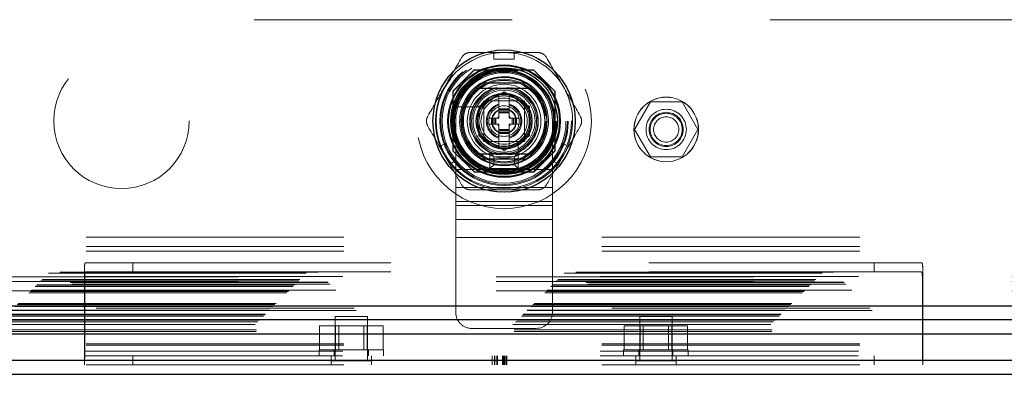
# Model space of a CAD drawing. Header units: inches. Extents: x 0.2 to 10.8, y 0.2 to 8.2.
# Tile 86 of 176: x 4.166 to 4.548, y 2.747 to 2.884. Entities that reach past the tile are written whole.
import ezdxf

# ---------------------------------------------------------------- set-up
doc = ezdxf.new("R2010")
doc.units = ezdxf.units.IN
doc.header["$MEASUREMENT"] = 0
doc.linetypes.add('HIDDEN', pattern=[0.07500000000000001, 0.05, -0.025])

msp = doc.modelspace()

# ---------------------------------------------------------------- linework, layer by layer
at = {"color": 7, "linetype": 'HIDDEN', "lineweight": 18}
for p, q in [((4.757213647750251, 2.884109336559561), (3.302463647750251, 2.884109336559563)), ((4.350116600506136, 2.871419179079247), (4.357990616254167, 2.871419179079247)), ((4.350116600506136, 2.871419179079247), (4.350116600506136, 2.868860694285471)), ((4.357990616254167, 2.871419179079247), (4.357990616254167, 2.868860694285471)), ((4.350116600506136, 2.868860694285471), (4.357990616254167, 2.868860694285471)), ((4.34241381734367, 2.864709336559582), (4.33418864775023, 2.856484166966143)), ((4.342503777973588, 2.864619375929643), (4.334278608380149, 2.856394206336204)), ((4.365513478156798, 2.864709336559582), (4.34241381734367, 2.864709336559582)), ((4.365603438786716, 2.864619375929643), (4.342503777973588, 2.864619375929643)), ((4.363074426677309, 2.86452941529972), (4.345032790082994, 2.86452941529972)), ((4.373738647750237, 2.856484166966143), (4.365513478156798, 2.864709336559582)), ((4.33418864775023, 2.856484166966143), (4.33418864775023, 2.833384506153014)), ((4.334278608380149, 2.856394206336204), (4.334278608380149, 2.833294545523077)), ((4.344211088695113, 2.850526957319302), (4.354053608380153, 2.856209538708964)), ((4.354053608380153, 2.856209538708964), (4.363896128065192, 2.850526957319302)), ((4.373828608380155, 2.856394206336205), (4.373738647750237, 2.856484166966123)), ((4.373738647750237, 2.833384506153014), (4.373738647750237, 2.856484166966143)), ((4.373828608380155, 2.833294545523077), (4.373828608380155, 2.856394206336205)), ((4.334368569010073, 2.853865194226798), (4.334368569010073, 2.835823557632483)), ((4.361929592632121, 2.852720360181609), (4.346179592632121, 2.852720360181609)), ((4.346179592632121, 2.852720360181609), (4.346179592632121, 2.836970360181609)), ((4.359793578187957, 2.852718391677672), (4.348313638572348, 2.852718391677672)), ((4.352085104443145, 2.855073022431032), (4.351991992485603, 2.85501926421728)), ((4.352085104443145, 2.84966721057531), (4.352085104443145, 2.855073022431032)), ((4.35602211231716, 2.84966721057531), (4.35602211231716, 2.855073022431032)), ((4.361929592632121, 2.836970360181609), (4.361929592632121, 2.852720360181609)), ((4.373738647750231, 2.835823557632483), (4.373738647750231, 2.853865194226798)), ((4.410777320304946, 2.85228433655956), (4.404628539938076, 2.84163433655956)), ((4.423074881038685, 2.85228433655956), (4.410777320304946, 2.85228433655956)), ((4.429223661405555, 2.84163433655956), (4.423074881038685, 2.85228433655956)), ((4.345899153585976, 2.850356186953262), (4.337734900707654, 2.850356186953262)), ((4.344211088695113, 2.839161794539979), (4.344211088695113, 2.850526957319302)), ((4.346179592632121, 2.850584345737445), (4.346179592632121, 2.839104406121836)), ((4.35602211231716, 2.84966721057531), (4.352085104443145, 2.84966721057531)), ((4.352085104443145, 2.849273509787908), (4.352085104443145, 2.84966721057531)), ((4.35602211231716, 2.849273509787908), (4.352085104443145, 2.849273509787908)), ((4.352085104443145, 2.849100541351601), (4.352085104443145, 2.849273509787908)), ((4.352085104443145, 2.848462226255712), (4.352085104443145, 2.849100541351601)), ((4.35602211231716, 2.849100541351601), (4.352085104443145, 2.849100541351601)), ((4.352085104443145, 2.848044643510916), (4.352085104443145, 2.848462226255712)), ((4.35602211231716, 2.848462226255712), (4.352085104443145, 2.848462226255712)), ((4.35602211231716, 2.849273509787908), (4.35602211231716, 2.84966721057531)), ((4.35602211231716, 2.849100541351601), (4.35602211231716, 2.849273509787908)), ((4.35602211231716, 2.848462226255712), (4.35602211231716, 2.849100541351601)), ((4.35602211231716, 2.848044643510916), (4.35602211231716, 2.848462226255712)), ((4.361927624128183, 2.839104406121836), (4.361927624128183, 2.850584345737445)), ((4.363896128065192, 2.850526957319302), (4.363896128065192, 2.839161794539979)), ((4.335304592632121, 2.844845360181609), (4.335304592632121, 2.826095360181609)), ((4.349230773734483, 2.846025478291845), (4.348148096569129, 2.846025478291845)), ((4.348148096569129, 2.846025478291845), (4.348148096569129, 2.843663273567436)), ((4.349230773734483, 2.846025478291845), (4.349230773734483, 2.843663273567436)), ((4.349624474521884, 2.846025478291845), (4.349230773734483, 2.846025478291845)), ((4.349624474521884, 2.846025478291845), (4.349624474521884, 2.843663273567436)), ((4.349797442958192, 2.846025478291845), (4.349624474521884, 2.846025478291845)), ((4.350435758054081, 2.846025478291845), (4.349797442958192, 2.846025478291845)), ((4.349797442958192, 2.846025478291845), (4.349797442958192, 2.843663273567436)), ((4.350853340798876, 2.846025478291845), (4.350435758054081, 2.846025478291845)), ((4.350435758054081, 2.846025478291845), (4.350435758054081, 2.843663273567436)), ((4.352085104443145, 2.846025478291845), (4.350853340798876, 2.846025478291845)), ((4.350853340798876, 2.846025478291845), (4.350853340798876, 2.843663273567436)), ((4.352085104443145, 2.846025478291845), (4.352085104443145, 2.848044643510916)), ((4.35602211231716, 2.848044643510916), (4.352085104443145, 2.848044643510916)), ((4.35602211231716, 2.846025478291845), (4.35602211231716, 2.848044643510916)), ((4.357253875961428, 2.846025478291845), (4.35602211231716, 2.846025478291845)), ((4.357671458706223, 2.846025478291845), (4.357253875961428, 2.846025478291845)), ((4.357253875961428, 2.846025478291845), (4.357253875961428, 2.843663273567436)), ((4.357671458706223, 2.846025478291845), (4.357671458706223, 2.843663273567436)), ((4.358309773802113, 2.846025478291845), (4.357671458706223, 2.846025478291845)), ((4.358309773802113, 2.846025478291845), (4.358309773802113, 2.843663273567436)), ((4.35848274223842, 2.846025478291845), (4.358309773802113, 2.846025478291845)), ((4.35848274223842, 2.846025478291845), (4.35848274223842, 2.843663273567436)), ((4.358876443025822, 2.846025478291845), (4.35848274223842, 2.846025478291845)), ((4.358876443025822, 2.846025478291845), (4.358876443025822, 2.843663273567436)), ((4.359959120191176, 2.846025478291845), (4.358876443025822, 2.846025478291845)), ((4.359959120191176, 2.846025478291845), (4.359959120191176, 2.843663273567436)), ((4.372804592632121, 2.844845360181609), (4.372804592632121, 2.826095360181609)), ((4.349230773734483, 2.843663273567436), (4.348148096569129, 2.843663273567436)), ((4.349624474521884, 2.843663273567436), (4.349230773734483, 2.843663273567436)), ((4.349797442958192, 2.843663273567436), (4.349624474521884, 2.843663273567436)), ((4.350435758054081, 2.843663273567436), (4.349797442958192, 2.843663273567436)), ((4.350853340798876, 2.843663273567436), (4.350435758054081, 2.843663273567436)), ((4.352085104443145, 2.843663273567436), (4.350853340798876, 2.843663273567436)), ((4.352085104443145, 2.841644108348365), (4.352085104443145, 2.843663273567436)), ((4.35602211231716, 2.841644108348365), (4.352085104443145, 2.841644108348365)), ((4.352085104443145, 2.84122652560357), (4.352085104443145, 2.841644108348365)), ((4.352085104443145, 2.84058821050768), (4.352085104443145, 2.84122652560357)), ((4.35602211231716, 2.84122652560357), (4.352085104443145, 2.84122652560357)), ((4.35602211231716, 2.84058821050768), (4.352085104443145, 2.84058821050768)), ((4.352085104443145, 2.840415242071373), (4.352085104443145, 2.84058821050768)), ((4.35602211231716, 2.841644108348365), (4.35602211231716, 2.843663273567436)), ((4.357253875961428, 2.843663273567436), (4.35602211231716, 2.843663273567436)), ((4.35602211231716, 2.84122652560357), (4.35602211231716, 2.841644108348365)), ((4.35602211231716, 2.84058821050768), (4.35602211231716, 2.84122652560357)), ((4.35602211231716, 2.840415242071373), (4.35602211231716, 2.84058821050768)), ((4.357671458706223, 2.843663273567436), (4.357253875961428, 2.843663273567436)), ((4.358309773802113, 2.843663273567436), (4.357671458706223, 2.843663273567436)), ((4.35848274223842, 2.843663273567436), (4.358309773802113, 2.843663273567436)), ((4.358876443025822, 2.843663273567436), (4.35848274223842, 2.843663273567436)), ((4.359959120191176, 2.843663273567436), (4.358876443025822, 2.843663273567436)), ((4.404628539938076, 2.84163433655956), (4.410777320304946, 2.83098433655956)), ((4.423074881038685, 2.83098433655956), (4.429223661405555, 2.84163433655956)), ((4.354053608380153, 2.833479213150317), (4.344211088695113, 2.839161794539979)), ((4.346179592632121, 2.836970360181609), (4.361929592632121, 2.836970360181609)), ((4.348313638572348, 2.836970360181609), (4.359793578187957, 2.836970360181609)), ((4.35602211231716, 2.840415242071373), (4.352085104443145, 2.840415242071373)), ((4.352085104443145, 2.840021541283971), (4.352085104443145, 2.840415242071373)), ((4.35602211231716, 2.840021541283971), (4.352085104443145, 2.840021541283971)), ((4.352085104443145, 2.83461572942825), (4.352085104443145, 2.840021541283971)), ((4.363896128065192, 2.839161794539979), (4.354053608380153, 2.833479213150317)), ((4.35602211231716, 2.840021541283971), (4.35602211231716, 2.840415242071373)), ((4.35602211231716, 2.83461572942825), (4.35602211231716, 2.840021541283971)), ((4.329070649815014, 2.834966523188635), (4.33128636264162, 2.836245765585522)), ((4.33300765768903, 2.82814742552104), (4.329070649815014, 2.834966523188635)), ((4.335223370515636, 2.829426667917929), (4.33128636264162, 2.836245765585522)), ((4.33418864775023, 2.833384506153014), (4.34241381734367, 2.825159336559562)), ((4.351991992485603, 2.834669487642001), (4.352085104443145, 2.83461572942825)), ((4.35602211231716, 2.83461572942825), (4.356115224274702, 2.834669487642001)), ((4.359565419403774, 2.828525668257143), (4.359565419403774, 2.836689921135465)), ((4.365513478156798, 2.825159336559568), (4.373738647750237, 2.833384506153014)), ((4.365603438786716, 2.825069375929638), (4.373828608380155, 2.833294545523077)), ((4.376820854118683, 2.836245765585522), (4.372883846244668, 2.829426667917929)), ((4.375099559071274, 2.82814742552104), (4.379036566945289, 2.834966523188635)), ((4.376820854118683, 2.836245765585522), (4.379036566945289, 2.834966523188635)), ((4.33300765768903, 2.82814742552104), (4.335223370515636, 2.829426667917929)), ((4.348554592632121, 2.832470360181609), (4.35955459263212, 2.832470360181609)), ((4.35005459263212, 2.830970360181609), (4.348554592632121, 2.832470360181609)), ((4.348554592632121, 2.826470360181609), (4.348554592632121, 2.832470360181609)), ((4.35005459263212, 2.830970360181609), (4.35805459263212, 2.830970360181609)), ((4.35005459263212, 2.827970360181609), (4.35005459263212, 2.830970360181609)), ((4.35805459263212, 2.830970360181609), (4.35955459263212, 2.832470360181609)), ((4.35805459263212, 2.830970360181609), (4.35805459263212, 2.827970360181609)), ((4.35955459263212, 2.832470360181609), (4.35955459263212, 2.826470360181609)), ((4.372883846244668, 2.829426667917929), (4.375099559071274, 2.82814742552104)), ((4.410777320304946, 2.83098433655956), (4.423074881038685, 2.83098433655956)), ((4.335304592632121, 2.826095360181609), (4.335304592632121, 2.812189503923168)), ((4.335304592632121, 2.826095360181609), (4.372804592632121, 2.826095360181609)), ((4.335304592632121, 2.826095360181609), (4.372804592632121, 2.826095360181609)), ((4.35005459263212, 2.827970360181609), (4.348554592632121, 2.826470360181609)), ((4.35955459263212, 2.826470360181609), (4.348554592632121, 2.826470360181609)), ((4.35805459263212, 2.827970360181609), (4.35005459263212, 2.827970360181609)), ((4.35805459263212, 2.827970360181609), (4.35955459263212, 2.826470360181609)), ((4.372804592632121, 2.826095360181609), (4.372804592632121, 2.812189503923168)), ((4.342413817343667, 2.82515933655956), (4.342503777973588, 2.825069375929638)), ((4.34241381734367, 2.825159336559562), (4.365513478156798, 2.825159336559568)), ((4.342503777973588, 2.825069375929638), (4.365603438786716, 2.825069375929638)), ((4.345032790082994, 2.825159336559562), (4.363074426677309, 2.825159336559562)), ((4.335304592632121, 2.819142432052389), (4.372804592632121, 2.819142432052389)), ((4.335304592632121, 2.81370876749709), (4.372804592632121, 2.81370876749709)), ((4.335304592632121, 2.812189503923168), (4.372804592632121, 2.812189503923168)), ((4.335304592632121, 2.812189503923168), (4.335304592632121, 2.806755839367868)), ((4.372804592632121, 2.812189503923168), (4.372804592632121, 2.806755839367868)), ((4.335304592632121, 2.806755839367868), (4.372804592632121, 2.806755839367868)), ((4.335304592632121, 2.806755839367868), (4.335304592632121, 2.799802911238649)), ((4.372804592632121, 2.806755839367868), (4.372804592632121, 2.799802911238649)), ((3.191971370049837, 2.799889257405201), (4.867680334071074, 2.799889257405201)), ((4.335304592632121, 2.799802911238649), (4.372804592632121, 2.799802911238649)), ((4.335304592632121, 2.799802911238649), (4.335304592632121, 2.770845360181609)), ((4.335304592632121, 2.799802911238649), (4.372804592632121, 2.799802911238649)), ((4.372804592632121, 2.799802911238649), (4.372804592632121, 2.770845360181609)), ((3.191971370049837, 2.796289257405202), (4.867680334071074, 2.796289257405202)), ((3.191971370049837, 2.794489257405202), (4.867680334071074, 2.794489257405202)), ((3.191971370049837, 2.794489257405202), (4.867680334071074, 2.794489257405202)), ((4.191375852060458, 2.751489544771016), (4.191375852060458, 2.788266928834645)), ((4.191807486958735, 2.790039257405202), (4.210125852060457, 2.790039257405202)), ((4.210125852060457, 2.790039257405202), (4.210125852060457, 2.786439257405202)), ((4.210125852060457, 2.790039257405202), (4.497625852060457, 2.790039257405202)), ((4.497625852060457, 2.786439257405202), (4.497625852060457, 2.790039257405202)), ((4.497625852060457, 2.790039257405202), (4.51594421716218, 2.790039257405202)), ((4.516375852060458, 2.788266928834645), (4.516375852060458, 2.751489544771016)), ((3.174911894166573, 2.783532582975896), (4.884732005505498, 2.783532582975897)), ((3.177366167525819, 2.785986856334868), (4.882277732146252, 2.78598685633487)), ((4.881850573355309, 2.786427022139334), (3.177798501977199, 2.786427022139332)), ((4.850963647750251, 2.784509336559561), (3.208713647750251, 2.784509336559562)), ((4.850963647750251, 2.784509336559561), (3.208713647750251, 2.784509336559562)), ((4.191375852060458, 2.784639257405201), (4.516375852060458, 2.784639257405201)), ((4.191505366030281, 2.784639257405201), (4.191505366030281, 2.755839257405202)), ((4.191505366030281, 2.784639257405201), (4.516246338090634, 2.784639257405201)), ((4.210125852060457, 2.786439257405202), (4.191807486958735, 2.786439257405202)), ((4.210125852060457, 2.786439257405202), (4.497625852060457, 2.786439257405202)), ((4.51594421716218, 2.786439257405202), (4.497625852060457, 2.786439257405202)), ((4.516246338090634, 2.755839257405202), (4.516246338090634, 2.784639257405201)), ((3.172175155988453, 2.780795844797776), (4.887468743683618, 2.780795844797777)), ((3.172175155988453, 2.780795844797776), (4.887468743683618, 2.780795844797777)), ((3.172319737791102, 2.780940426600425), (4.887324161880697, 2.780940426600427)), ((3.172877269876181, 2.781497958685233), (4.88676662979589, 2.781497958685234)), ((4.88659374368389, 2.781670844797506), (3.173050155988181, 2.781670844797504)), ((4.885781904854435, 2.782492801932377), (3.17384832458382, 2.782492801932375)), ((3.174448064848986, 2.783068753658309), (4.885195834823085, 2.783068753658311)), ((4.850963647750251, 2.782709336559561), (3.208713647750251, 2.782709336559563)), ((3.169800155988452, 2.778420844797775), (4.889843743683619, 2.778420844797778)), ((3.170300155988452, 2.778920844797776), (4.889343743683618, 2.778920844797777)), ((3.170407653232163, 2.779016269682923), (4.889238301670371, 2.779016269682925)), ((3.170550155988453, 2.779170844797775), (4.889093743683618, 2.779170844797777)), ((3.170550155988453, 2.779170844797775), (4.889093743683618, 2.779170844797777)), ((4.888857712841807, 2.779428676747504), (3.17077126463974, 2.779428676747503)), ((3.170800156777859, 2.779420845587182), (4.888843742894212, 2.779420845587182)), ((4.850963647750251, 2.779109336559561), (3.208713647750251, 2.779109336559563)), ((4.895873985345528, 2.77238037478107), (3.163762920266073, 2.772380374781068)), ((3.164449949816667, 2.773070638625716), (4.895193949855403, 2.773070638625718)), ((3.164732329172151, 2.773328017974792), (4.894911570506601, 2.773328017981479)), ((3.165231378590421, 2.773852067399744), (4.89441252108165, 2.773852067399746)), ((3.165669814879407, 2.774290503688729), (4.893974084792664, 2.77429050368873)), ((3.160780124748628, 2.76940081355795), (4.898863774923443, 2.769400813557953)), ((3.161268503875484, 2.769889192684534), (4.898375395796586, 2.769889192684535)), ((3.161358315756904, 2.769979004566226), (4.898285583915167, 2.769979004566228)), ((3.161495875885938, 2.770115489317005), (4.898138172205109, 2.770115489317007)), ((4.896729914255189, 2.771541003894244), (3.16291583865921, 2.771541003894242)), ((3.16296524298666, 2.771555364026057), (4.896678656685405, 2.771555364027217)), ((3.163058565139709, 2.771679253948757), (4.896585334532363, 2.77167925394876)), ((4.301075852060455, 2.769189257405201), (4.288575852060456, 2.769189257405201)), ((4.288575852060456, 2.769189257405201), (4.288575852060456, 2.752001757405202)), ((4.301075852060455, 2.752001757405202), (4.301075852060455, 2.769189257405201)), ((4.419175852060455, 2.769189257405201), (4.406675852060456, 2.769189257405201)), ((4.406675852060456, 2.769189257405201), (4.406675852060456, 2.752001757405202)), ((4.419175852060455, 2.752001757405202), (4.419175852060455, 2.769189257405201)), ((3.157514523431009, 2.766104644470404), (4.902129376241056, 2.766104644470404)), ((3.158530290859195, 2.767150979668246), (4.901113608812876, 2.767150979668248)), ((3.15912120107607, 2.767744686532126), (4.900521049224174, 2.767744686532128)), ((4.282528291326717, 2.756289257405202), (4.282528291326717, 2.765539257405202)), ((4.288677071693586, 2.765539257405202), (4.282528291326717, 2.765539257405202)), ((4.288677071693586, 2.756289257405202), (4.288677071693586, 2.765539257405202)), ((4.300974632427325, 2.765539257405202), (4.288677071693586, 2.765539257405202)), ((4.289928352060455, 2.765539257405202), (4.289928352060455, 2.756289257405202)), ((4.299723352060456, 2.756289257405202), (4.299723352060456, 2.765539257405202)), ((4.300974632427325, 2.756289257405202), (4.300974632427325, 2.765539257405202)), ((4.307123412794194, 2.765539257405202), (4.300974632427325, 2.765539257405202)), ((4.307123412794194, 2.756289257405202), (4.307123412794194, 2.765539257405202)), ((4.341554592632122, 2.764595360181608), (4.366554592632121, 2.764595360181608)), ((4.400628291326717, 2.756289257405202), (4.400628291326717, 2.765539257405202)), ((4.406777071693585, 2.765539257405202), (4.400628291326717, 2.765539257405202)), ((4.406777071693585, 2.756289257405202), (4.406777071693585, 2.765539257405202)), ((4.419074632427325, 2.765539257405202), (4.406777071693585, 2.765539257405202)), ((4.408028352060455, 2.765539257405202), (4.408028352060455, 2.756289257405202)), ((4.417823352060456, 2.756289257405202), (4.417823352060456, 2.765539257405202)), ((4.419074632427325, 2.756289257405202), (4.419074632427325, 2.765539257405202)), ((4.425223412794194, 2.765539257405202), (4.419074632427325, 2.765539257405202)), ((4.425223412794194, 2.756289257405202), (4.425223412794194, 2.765539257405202)), ((3.157930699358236, 2.763429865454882), (4.901713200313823, 2.763429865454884)), ((3.157994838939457, 2.76410978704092), (4.901649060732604, 2.764109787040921)), ((3.191971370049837, 2.758627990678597), (4.867680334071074, 2.758627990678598)), ((3.191971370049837, 2.758068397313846), (4.867680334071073, 2.758068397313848)), ((4.191375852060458, 2.755839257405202), (4.516375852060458, 2.755839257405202)), ((4.191375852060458, 2.754039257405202), (4.516375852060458, 2.754039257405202)), ((4.191505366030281, 2.755839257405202), (4.516246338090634, 2.755839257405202)), ((4.210125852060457, 2.750439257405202), (4.210125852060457, 2.754039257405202)), ((4.282325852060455, 2.756289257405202), (4.307325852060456, 2.756289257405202)), ((4.282325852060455, 2.756289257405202), (4.282325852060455, 2.754039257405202)), ((4.287013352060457, 2.750439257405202), (4.287013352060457, 2.754039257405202)), ((4.288200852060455, 2.756289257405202), (4.288200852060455, 2.754039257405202)), ((4.301450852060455, 2.754039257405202), (4.301450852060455, 2.756289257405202)), ((4.302638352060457, 2.750439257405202), (4.302638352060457, 2.754039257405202)), ((4.307325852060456, 2.754039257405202), (4.307325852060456, 2.756289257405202)), ((4.349378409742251, 2.750439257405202), (4.349378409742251, 2.754039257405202)), ((4.350314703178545, 2.750439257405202), (4.350314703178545, 2.754039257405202)), ((4.350973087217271, 2.750439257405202), (4.350973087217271, 2.754039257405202)), ((4.35147308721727, 2.750439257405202), (4.35147308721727, 2.754039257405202)), ((4.353471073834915, 2.750439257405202), (4.353471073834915, 2.754039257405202)), ((4.353886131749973, 2.750439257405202), (4.353886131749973, 2.754039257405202)), ((4.354204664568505, 2.750439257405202), (4.354204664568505, 2.754039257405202)), ((4.354792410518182, 2.750439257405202), (4.354792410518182, 2.754039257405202)), ((4.355112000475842, 2.750439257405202), (4.355112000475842, 2.754039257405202)), ((4.400425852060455, 2.756289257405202), (4.425425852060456, 2.756289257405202)), ((4.400425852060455, 2.756289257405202), (4.400425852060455, 2.754039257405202)), ((4.405113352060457, 2.750439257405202), (4.405113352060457, 2.754039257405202)), ((4.406300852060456, 2.756289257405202), (4.406300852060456, 2.754039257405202)), ((4.419550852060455, 2.754039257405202), (4.419550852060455, 2.756289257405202)), ((4.420738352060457, 2.750439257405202), (4.420738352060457, 2.754039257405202)), ((4.425425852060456, 2.754039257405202), (4.425425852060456, 2.756289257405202)), ((4.497625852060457, 2.754039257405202), (4.497625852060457, 2.750439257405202)), ((3.191971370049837, 2.752239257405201), (4.867680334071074, 2.752239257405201)), ((3.191971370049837, 2.750439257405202), (4.867680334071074, 2.750439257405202)), ((4.191375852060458, 2.751489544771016), (4.191375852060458, 2.750439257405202)), ((4.302638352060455, 2.752001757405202), (4.287013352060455, 2.752001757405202)), ((4.420738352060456, 2.752001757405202), (4.405113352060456, 2.752001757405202)), ((4.516375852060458, 2.751489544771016), (4.516375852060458, 2.750439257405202))]:
    msp.add_line(p, q, dxfattribs=at)
at = {"color": 7, "linetype": 'Continuous', "lineweight": 25}
for p, q in [((4.362266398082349, 2.8596081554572), (4.345840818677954, 2.8596081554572)), ((4.362266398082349, 2.830080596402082), (4.345840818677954, 2.830080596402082)), ((3.164732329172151, 2.773328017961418), (4.894911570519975, 2.773328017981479)), ((3.16296524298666, 2.768010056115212), (4.896678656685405, 2.768010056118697)), ((3.15751452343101, 2.762559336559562), (4.902129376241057, 2.762559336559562)), ((3.191971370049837, 2.752239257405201), (4.867680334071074, 2.752239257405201)), ((3.191971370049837, 2.746839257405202), (4.867680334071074, 2.746839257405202))]:
    msp.add_line(p, q, dxfattribs=at)
at = {"color": 7, "linetype": 'HIDDEN', "lineweight": 18, "flags": 128}
for points in [[(4.354053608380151, 2.871419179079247), (4.350584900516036, 2.871191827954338), (4.350116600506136, 2.871125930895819)], [(4.357990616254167, 2.871125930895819), (4.357522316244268, 2.871191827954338), (4.354053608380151, 2.871419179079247)], [(4.329324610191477, 2.835113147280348), (4.329501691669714, 2.834674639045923), (4.331039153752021, 2.831556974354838)], [(4.377068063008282, 2.831556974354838), (4.37860552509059, 2.834674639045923), (4.378782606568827, 2.835113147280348)], [(4.331039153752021, 2.831556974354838), (4.33297039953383, 2.828666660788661), (4.333261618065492, 2.828294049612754)], [(4.374845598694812, 2.828294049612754), (4.375136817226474, 2.828666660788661), (4.377068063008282, 2.831556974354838)]]:
    msp.add_lwpolyline(points, dxfattribs=at)
at = {"color": 7, "linetype": 'HIDDEN', "lineweight": 18}
for centre, radius in [((4.354053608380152, 2.844844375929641), 0.03385000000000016), ((4.20571364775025, 2.844959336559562), 0.02625000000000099), ((4.353963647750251, 2.844959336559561), 0.02624999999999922), ((4.354053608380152, 2.844844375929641), 0.02491971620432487), ((4.354053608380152, 2.844844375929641), 0.02490157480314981), ((4.354053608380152, 2.844844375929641), 0.02453610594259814), ((4.354053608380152, 2.844844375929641), 0.02401574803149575), ((4.354053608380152, 2.844844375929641), 0.02175196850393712), ((4.354053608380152, 2.844844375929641), 0.02165354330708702), ((4.354053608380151, 2.844844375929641), 0.02027559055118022), ((4.354053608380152, 2.844844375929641), 0.0200551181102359), ((4.354053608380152, 2.844844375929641), 0.01919291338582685), ((4.354053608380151, 2.844844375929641), 0.01624015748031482), ((4.354053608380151, 2.844844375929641), 0.01584645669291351), ((4.354053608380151, 2.844844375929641), 0.01584645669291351), ((4.354053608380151, 2.844844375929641), 0.01574803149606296), ((4.354053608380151, 2.844844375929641), 0.01427165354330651), ((4.354053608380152, 2.844844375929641), 0.01259842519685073), ((4.354053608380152, 2.844844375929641), 0.01200787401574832), ((4.354053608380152, 2.844844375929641), 0.01033464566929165), ((4.354053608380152, 2.844844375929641), 0.009842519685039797), ((4.354053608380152, 2.844844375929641), 0.009744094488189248), ((4.354053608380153, 2.844844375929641), 0.008956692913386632), ((4.416926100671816, 2.84163433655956), 0.01250000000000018), ((4.41695114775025, 2.841609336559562), 0.01250000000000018), ((4.354053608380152, 2.844844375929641), 0.005905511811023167), ((4.354053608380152, 2.844844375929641), 0.004839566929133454), ((4.354053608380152, 2.844844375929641), 0.004697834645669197), ((4.416926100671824, 2.84163433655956), 0.007812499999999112), ((4.416926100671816, 2.84163433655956), 0.006624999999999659), ((4.416926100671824, 2.84163433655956), 0.006249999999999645), ((4.416926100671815, 2.84163433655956), 0.004897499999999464)]:
    msp.add_circle(centre, radius, dxfattribs=at)
at = {"color": 7, "linetype": 'Continuous', "lineweight": 25}
for centre, radius in [((4.354053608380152, 2.844844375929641), 0.02755905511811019), ((4.354053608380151, 2.844844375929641), 0.0217688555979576), ((4.354053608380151, 2.844844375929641), 0.02149046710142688), ((4.354053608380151, 2.844844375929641), 0.02066929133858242), ((4.354053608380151, 2.844844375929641), 0.01968503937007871), ((4.354053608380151, 2.844844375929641), 0.01926321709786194), ((4.354053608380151, 2.844844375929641), 0.01082677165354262)]:
    msp.add_circle(centre, radius, dxfattribs=at)
at = {"color": 7, "linetype": 'HIDDEN', "lineweight": 18}
for centre, radius, start, end in [((4.354053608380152, 2.844844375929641), 0.02657480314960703, 98.51962425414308, 150.0000000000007), ((4.354053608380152, 2.844844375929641), 0.02657480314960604, 29.99999999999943, 81.48037574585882), ((4.354054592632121, 2.844845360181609), 0.01874999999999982, 0, 180), ((4.354053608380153, 2.844844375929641), 0.01722440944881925, 288.6629248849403, 161.3370751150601), ((4.354053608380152, 2.844844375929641), 0.02657480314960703, 150.0000000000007, 201.4803757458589), ((4.354053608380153, 2.844844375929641), 0.01328740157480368, 101.9005369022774, 180), ((4.354053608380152, 2.844844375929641), 0.01309055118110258, 99.03692761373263, 180), ((4.354053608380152, 2.844844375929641), 0.01309055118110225, 277.3528466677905, 85.55229900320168), ((4.354053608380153, 2.844844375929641), 0.0132874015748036, 280.9822499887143, 77.55915276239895), ((4.354053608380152, 2.844844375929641), 0.02657480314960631, 338.5196242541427, 29.99999999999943), ((4.354053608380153, 2.844844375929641), 0.01038164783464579, 100.9302482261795, 101.4540927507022), ((4.354053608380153, 2.844844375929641), 0.01038164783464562, 78.54590724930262, 79.06975177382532), ((4.354053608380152, 2.844844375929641), 0.01722440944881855, 161.3370751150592, 288.662924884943), ((4.354053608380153, 2.844844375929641), 0.01038164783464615, 138.5459072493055, 161.4540927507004), ((4.354053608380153, 2.844844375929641), 0.00688976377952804, 106.601549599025, 253.3984504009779), ((4.354053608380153, 2.844844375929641), 0.006496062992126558, 107.6397013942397, 252.3602986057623), ((4.354053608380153, 2.844844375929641), 0.006889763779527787, 286.6015495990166, 73.3984504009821), ((4.354053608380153, 2.844844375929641), 0.006496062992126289, 287.6397013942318, 72.36029860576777), ((4.354053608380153, 2.844844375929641), 0.01038164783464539, 18.54590724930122, 41.45409275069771), ((4.354053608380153, 2.844844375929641), 0.01328740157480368, 180, 259.259312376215), ((4.354053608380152, 2.844844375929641), 0.01309055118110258, 180, 264.2412475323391), ((4.354053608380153, 2.844844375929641), 0.002748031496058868, 135.7524990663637, 154.5451680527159), ((4.354053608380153, 2.844844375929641), 0.002748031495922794, 25.45483194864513, 44.2475009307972), ((4.354053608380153, 2.844844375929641), 0.01038164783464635, 198.5459072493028, 221.4540927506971), ((4.354053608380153, 2.844844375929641), 0.002748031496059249, 205.4548319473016, 224.2475009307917), ((4.354053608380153, 2.844844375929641), 0.002748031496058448, 315.752499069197, 334.545168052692), ((4.354053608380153, 2.844844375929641), 0.01038164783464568, 318.5459072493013, 341.4540927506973), ((4.354053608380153, 2.844844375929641), 0.01038164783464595, 258.5459072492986, 259.0697517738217), ((4.354053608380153, 2.844844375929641), 0.01038164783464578, 280.930248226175, 281.4540927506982), ((4.354053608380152, 2.844844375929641), 0.02657480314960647, 218.5196242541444, 270.0000000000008), ((4.354053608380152, 2.844844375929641), 0.02657480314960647, 270.0000000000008, 321.4803757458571), ((4.341554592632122, 2.770845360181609), 0.006250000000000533, 180, 270.0000000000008), ((4.366554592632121, 2.770845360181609), 0.006250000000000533, 270.0000000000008, 0)]:
    msp.add_arc(centre, radius, start, end, dxfattribs=at)
at = {"color": 7, "linetype": 'Continuous', "lineweight": 25}
for radius, start, end in [(0.0168943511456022, 60.91370409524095, 119.0862959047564), (0.01673228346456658, 130.1191668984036, 229.8808331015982), (0.01673228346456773, 310.1191668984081, 49.8808331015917), (0.01689435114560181, 240.9137040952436, 299.0862959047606)]:
    msp.add_arc((4.354053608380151, 2.844844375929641), radius, start, end, dxfattribs=at)
at = {"color": 7, "linetype": 'HIDDEN', "lineweight": 18}
for points, knots in [([(4.337574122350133, 2.86945067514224), (4.337746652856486, 2.8697495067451), (4.337954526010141, 2.870020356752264), (4.33844004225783, 2.870506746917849), (4.338717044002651, 2.870719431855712), (4.339310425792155, 2.871062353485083), (4.33963488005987, 2.871196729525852), (4.340296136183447, 2.871373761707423), (4.34063859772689, 2.871419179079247), (4.340983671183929, 2.871419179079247)], [0, 0, 0, 0, 0.25, 0.25, 0.5, 0.5, 0.75, 0.75, 1, 1, 1, 1]), ([(4.367123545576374, 2.871419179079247), (4.367468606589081, 2.871419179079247), (4.367807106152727, 2.871374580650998), (4.368471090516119, 2.871197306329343), (4.368793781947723, 2.871063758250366), (4.369387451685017, 2.870721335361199), (4.369666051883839, 2.870507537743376), (4.370149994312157, 2.870023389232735), (4.37036055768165, 2.869749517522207), (4.370533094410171, 2.869450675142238)], [0, 0, 0, 0, 0.25, 0.25, 0.5, 0.5, 0.75, 0.75, 1, 1, 1, 1]), ([(4.337734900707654, 2.850356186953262), (4.337468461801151, 2.850356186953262), (4.337207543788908, 2.850356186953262), (4.336712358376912, 2.850356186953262), (4.336484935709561, 2.850356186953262), (4.335904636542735, 2.850356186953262), (4.335669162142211, 2.850356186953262), (4.335669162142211, 2.850356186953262)], [0, 0, 0, 0, 0.25, 0.25, 0.5, 0.5, 1, 1, 1, 1]), ([(4.324504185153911, 2.842875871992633), (4.324331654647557, 2.843174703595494), (4.324201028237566, 2.843490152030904), (4.324022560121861, 2.844153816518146), (4.32397687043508, 2.844500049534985), (4.32397658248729, 2.845185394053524), (4.324022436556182, 2.845533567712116), (4.324199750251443, 2.846194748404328), (4.324331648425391, 2.84651403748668), (4.324504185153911, 2.846812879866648)], [0, 0, 0, 0, 0.25, 0.25, 0.5, 0.5, 0.75, 0.75, 1, 1, 1, 1]), ([(4.383603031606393, 2.846812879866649), (4.383775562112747, 2.846514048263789), (4.383906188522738, 2.846198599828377), (4.384084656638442, 2.845534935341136), (4.384130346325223, 2.845188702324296), (4.384130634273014, 2.844503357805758), (4.384084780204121, 2.844155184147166), (4.383907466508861, 2.843494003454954), (4.383775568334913, 2.843174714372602), (4.383603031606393, 2.842875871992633)], [0, 0, 0, 0, 0.25, 0.25, 0.5, 0.5, 0.75, 0.75, 1, 1, 1, 1]), ([(4.359565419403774, 2.8264599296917), (4.359565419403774, 2.8264599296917), (4.359565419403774, 2.826516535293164), (4.359565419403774, 2.826730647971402), (4.359565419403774, 2.826888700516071), (4.359565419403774, 2.827273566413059), (4.359565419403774, 2.827503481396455), (4.359565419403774, 2.827994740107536), (4.359565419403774, 2.828259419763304), (4.359565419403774, 2.828525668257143)], [0, 0, 0, 0, 0.25, 0.25, 0.5, 0.5, 0.75, 0.75, 1, 1, 1, 1]), ([(4.34098367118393, 2.818269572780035), (4.340638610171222, 2.818269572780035), (4.340300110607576, 2.818314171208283), (4.339636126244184, 2.818491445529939), (4.339313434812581, 2.818624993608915), (4.338719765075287, 2.818967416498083), (4.338441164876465, 2.819181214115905), (4.337957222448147, 2.819665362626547), (4.337746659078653, 2.819939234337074), (4.337574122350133, 2.820238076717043)], [0, 0, 0, 0, 0.25, 0.25, 0.5, 0.5, 0.75, 0.75, 1, 1, 1, 1]), ([(4.370533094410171, 2.820238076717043), (4.370360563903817, 2.819939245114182), (4.370152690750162, 2.819668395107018), (4.369667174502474, 2.819182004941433), (4.369390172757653, 2.818969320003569), (4.368796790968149, 2.818626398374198), (4.368472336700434, 2.81849202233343), (4.367811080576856, 2.818314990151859), (4.367468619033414, 2.818269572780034), (4.367123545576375, 2.818269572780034)], [0, 0, 0, 0, 0.25, 0.25, 0.5, 0.5, 0.75, 0.75, 1, 1, 1, 1]), ([(4.191375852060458, 2.788266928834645), (4.191375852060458, 2.788549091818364), (4.191381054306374, 2.788799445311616), (4.191408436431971, 2.789238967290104), (4.191431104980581, 2.789429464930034), (4.191498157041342, 2.789732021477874), (4.191542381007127, 2.789846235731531), (4.191656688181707, 2.790000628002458), (4.191726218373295, 2.790039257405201), (4.191807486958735, 2.790039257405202)], [0, 0, 0, 0, 0.25, 0.25, 0.5, 0.5, 0.75, 0.75, 1, 1, 1, 1]), ([(4.51594421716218, 2.790039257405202), (4.516025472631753, 2.790039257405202), (4.516093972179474, 2.790001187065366), (4.516207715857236, 2.789849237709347), (4.516253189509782, 2.789733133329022), (4.51632037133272, 2.789430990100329), (4.516342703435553, 2.789245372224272), (4.51637057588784, 2.788803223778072), (4.516375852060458, 2.788549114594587), (4.516375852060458, 2.788266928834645)], [0, 0, 0, 0, 0.25, 0.25, 0.5, 0.5, 0.75, 0.75, 1, 1, 1, 1]), ([(4.191807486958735, 2.786439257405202), (4.191756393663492, 2.786439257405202), (4.191710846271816, 2.786394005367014), (4.191632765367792, 2.7862162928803), (4.191600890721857, 2.786084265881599), (4.191526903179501, 2.785587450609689), (4.191505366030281, 2.785118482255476), (4.191505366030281, 2.784639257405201)], [0, 0, 0, 0, 0.2500000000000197, 0.2500000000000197, 0.5000000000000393, 0.5000000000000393, 1, 1, 1, 1]), ([(4.516246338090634, 2.784639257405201), (4.516246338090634, 2.784878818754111), (4.516240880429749, 2.785114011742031), (4.516217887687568, 2.785551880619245), (4.516200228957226, 2.785752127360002), (4.516151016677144, 2.786083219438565), (4.516118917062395, 2.786216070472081), (4.51604142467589, 2.786392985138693), (4.515995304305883, 2.786439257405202), (4.51594421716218, 2.786439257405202)], [0, 0, 0, 0, 0.25, 0.25, 0.5, 0.5, 0.75, 0.75, 1, 1, 1, 1]), ([(4.885904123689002, 2.782374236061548), (4.884804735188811, 2.782372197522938), (4.879632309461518, 2.782362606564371), (4.869744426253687, 2.782353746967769), (4.855642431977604, 2.782345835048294), (4.839935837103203, 2.782344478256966), (4.82316438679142, 2.782345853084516), (4.800690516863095, 2.782349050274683), (4.773067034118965, 2.782349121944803), (4.731691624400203, 2.782347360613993), (4.681833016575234, 2.782348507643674), (4.573131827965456, 2.782347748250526), (4.359555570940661, 2.782348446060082), (3.976981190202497, 2.782348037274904), (3.637691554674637, 2.782348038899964), (3.396476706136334, 2.782348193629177), (3.337856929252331, 2.782348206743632), (3.299610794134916, 2.782349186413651), (3.281566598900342, 2.782348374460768), (3.263403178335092, 2.78234587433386), (3.24562102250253, 2.782344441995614), (3.228963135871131, 2.782346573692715), (3.213963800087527, 2.782355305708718), (3.200856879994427, 2.782370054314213), (3.189579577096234, 2.782390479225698), (3.180765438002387, 2.782411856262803), (3.175689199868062, 2.78243001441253), (3.173789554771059, 2.782436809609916)], [0, 0, 0, 0, 0.001926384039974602, 0.009063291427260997, 0.01732574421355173, 0.02663617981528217, 0.03658467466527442, 0.0467129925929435, 0.06601531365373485, 0.08498705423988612, 0.1192117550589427, 0.1533784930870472, 0.2754552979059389, 0.4934440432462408, 0.8237324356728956, 0.8699649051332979, 0.9161051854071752, 0.9264470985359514, 0.9369804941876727, 0.9477225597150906, 0.9582733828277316, 0.9681387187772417, 0.9769108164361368, 0.9845555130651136, 0.9911049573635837, 0.9966712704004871, 1, 1, 1, 1]), ([(4.191505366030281, 2.755839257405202), (4.191505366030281, 2.755414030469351), (4.19149932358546, 2.754997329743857), (4.191477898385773, 2.754180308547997), (4.191462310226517, 2.753777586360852), (4.191429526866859, 2.75302937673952), (4.191412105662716, 2.752676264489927), (4.191385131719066, 2.752029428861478), (4.191375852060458, 2.751741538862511), (4.191375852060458, 2.751489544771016)], [0, 0, 0, 0, 0.25, 0.25, 0.5, 0.5, 0.75, 0.75, 1, 1, 1, 1]), ([(4.516375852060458, 2.751489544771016), (4.516375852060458, 2.751741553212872), (4.516366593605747, 2.752028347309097), (4.516339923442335, 2.752669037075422), (4.516322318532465, 2.753026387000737), (4.516289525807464, 2.753774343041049), (4.516274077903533, 2.754171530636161), (4.516252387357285, 2.754995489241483), (4.516246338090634, 2.755414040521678), (4.516246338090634, 2.755839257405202)], [0, 0, 0, 0, 0.25, 0.25, 0.5, 0.5, 0.75, 0.75, 1, 1, 1, 1])]:
    msp.add_open_spline(points, degree=3, knots=knots, dxfattribs=at)
for points in [[(4.340983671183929, 2.871419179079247), (4.34401883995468, 2.871419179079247), (4.347062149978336, 2.871419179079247), (4.350116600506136, 2.871419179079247)], [(4.357990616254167, 2.871419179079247), (4.361045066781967, 2.871419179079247), (4.364088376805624, 2.871419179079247), (4.367123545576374, 2.871419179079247)], [(4.331039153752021, 2.858131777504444), (4.33322593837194, 2.861919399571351), (4.335403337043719, 2.865690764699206), (4.337574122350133, 2.86945067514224)], [(4.370533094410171, 2.869450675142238), (4.372703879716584, 2.865690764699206), (4.374881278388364, 2.861919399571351), (4.377068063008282, 2.858131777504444)], [(4.324504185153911, 2.846812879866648), (4.326674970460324, 2.850572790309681), (4.328852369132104, 2.854344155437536), (4.331039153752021, 2.858131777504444)], [(4.377068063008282, 2.858131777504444), (4.379254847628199, 2.854344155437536), (4.381432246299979, 2.850572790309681), (4.383603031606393, 2.846812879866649)], [(4.329070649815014, 2.834966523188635), (4.327543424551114, 2.837611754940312), (4.326021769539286, 2.84024733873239), (4.324504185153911, 2.842875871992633)], [(4.379036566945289, 2.834966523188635), (4.38056379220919, 2.837611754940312), (4.382085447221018, 2.84024733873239), (4.383603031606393, 2.842875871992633)], [(4.337574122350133, 2.820238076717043), (4.336056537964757, 2.822866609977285), (4.33453488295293, 2.825502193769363), (4.33300765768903, 2.82814742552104)], [(4.370533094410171, 2.820238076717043), (4.372050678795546, 2.822866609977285), (4.373572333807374, 2.825502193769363), (4.375099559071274, 2.82814742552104)], [(4.354053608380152, 2.818269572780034), (4.349680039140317, 2.818269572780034), (4.345325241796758, 2.818269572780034), (4.34098367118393, 2.818269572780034)], [(4.367123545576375, 2.818269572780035), (4.362781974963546, 2.818269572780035), (4.358427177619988, 2.818269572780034), (4.354053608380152, 2.818269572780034)]]:
    msp.add_open_spline(points, degree=3, dxfattribs=at)
at = {"color": 7, "linetype": 'Continuous', "lineweight": 25}
for points, knots in [([(4.343271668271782, 2.857639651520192), (4.343271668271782, 2.857639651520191), (4.343303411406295, 2.857639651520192), (4.343425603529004, 2.857639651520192), (4.34351766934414, 2.857639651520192), (4.343752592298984, 2.857639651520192), (4.343894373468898, 2.857639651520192), (4.344221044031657, 2.857639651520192), (4.344406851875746, 2.857639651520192), (4.345002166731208, 2.857639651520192), (4.345459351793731, 2.857639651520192), (4.346436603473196, 2.857639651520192), (4.346949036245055, 2.857639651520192), (4.34800680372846, 2.857639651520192), (4.348555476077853, 2.857639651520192), (4.349651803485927, 2.857639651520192), (4.350201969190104, 2.857639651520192), (4.351856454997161, 2.857639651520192), (4.352964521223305, 2.857639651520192), (4.355186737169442, 2.857639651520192), (4.35630589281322, 2.857639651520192), (4.358523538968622, 2.857639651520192), (4.359631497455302, 2.857639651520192), (4.361203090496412, 2.857639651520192), (4.361716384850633, 2.857639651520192), (4.362684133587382, 2.857639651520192), (4.363133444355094, 2.857639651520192), (4.363922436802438, 2.857639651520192), (4.364245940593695, 2.857639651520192), (4.364594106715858, 2.857639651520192), (4.364684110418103, 2.857639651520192), (4.364804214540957, 2.857639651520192), (4.364835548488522, 2.857639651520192), (4.364835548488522, 2.857639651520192)], [0, 0, 0, 0, 0.03124999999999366, 0.03124999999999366, 0.06249999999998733, 0.06249999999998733, 0.09374999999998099, 0.09374999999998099, 0.1249999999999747, 0.1249999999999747, 0.1874999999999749, 0.1874999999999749, 0.2499999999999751, 0.2499999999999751, 0.3124999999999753, 0.3124999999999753, 0.3749999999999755, 0.3749999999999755, 0.4999999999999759, 0.4999999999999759, 0.6249999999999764, 0.6249999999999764, 0.7499999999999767, 0.7499999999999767, 0.8124999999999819, 0.8124999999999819, 0.8749999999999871, 0.8749999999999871, 0.9374999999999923, 0.9374999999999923, 0.9687499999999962, 0.9687499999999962, 1, 1, 1, 1]), ([(4.343381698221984, 2.85773156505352), (4.343485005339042, 2.857817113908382), (4.343624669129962, 2.857954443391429), (4.3439656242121, 2.85827302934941), (4.344166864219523, 2.858453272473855), (4.344599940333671, 2.858804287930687), (4.344835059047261, 2.858978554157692), (4.345325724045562, 2.859308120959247), (4.345579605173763, 2.859462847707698), (4.345840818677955, 2.859608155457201)], [0, 0, 0, 0, 0.25, 0.25, 0.5, 0.5, 0.75, 0.75, 1, 1, 1, 1]), ([(4.364725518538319, 2.85773156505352), (4.364622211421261, 2.857817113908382), (4.364482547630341, 2.857954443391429), (4.364141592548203, 2.85827302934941), (4.36394035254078, 2.858453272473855), (4.363507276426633, 2.858804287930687), (4.363272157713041, 2.858978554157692), (4.362781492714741, 2.859308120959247), (4.36252761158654, 2.859462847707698), (4.362266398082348, 2.859608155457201)], [0, 0, 0, 0, 0.25, 0.25, 0.5, 0.5, 0.75, 0.75, 1, 1, 1, 1]), ([(4.364835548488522, 2.83204910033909), (4.364835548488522, 2.83204910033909), (4.364803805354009, 2.83204910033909), (4.364681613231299, 2.83204910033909), (4.364589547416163, 2.83204910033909), (4.364354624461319, 2.83204910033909), (4.364212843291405, 2.83204910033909), (4.363886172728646, 2.83204910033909), (4.363700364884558, 2.83204910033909), (4.363105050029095, 2.83204910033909), (4.362647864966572, 2.83204910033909), (4.361670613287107, 2.83204910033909), (4.361158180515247, 2.83204910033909), (4.360100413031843, 2.83204910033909), (4.359551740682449, 2.83204910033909), (4.358455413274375, 2.83204910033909), (4.357905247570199, 2.83204910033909), (4.356250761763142, 2.83204910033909), (4.355142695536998, 2.83204910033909), (4.352920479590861, 2.83204910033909), (4.351801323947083, 2.83204910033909), (4.349583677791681, 2.83204910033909), (4.348475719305, 2.83204910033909), (4.346904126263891, 2.83204910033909), (4.34639083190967, 2.83204910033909), (4.34542308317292, 2.83204910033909), (4.34497377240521, 2.83204910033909), (4.344184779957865, 2.83204910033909), (4.343861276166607, 2.83204910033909), (4.343513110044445, 2.83204910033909), (4.3434231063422, 2.83204910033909), (4.343303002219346, 2.83204910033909), (4.343271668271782, 2.83204910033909), (4.343271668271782, 2.83204910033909)], [0, 0, 0, 0, 0.03124999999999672, 0.03124999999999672, 0.06249999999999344, 0.06249999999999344, 0.09374999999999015, 0.09374999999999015, 0.1249999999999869, 0.1249999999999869, 0.1874999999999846, 0.1874999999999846, 0.2499999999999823, 0.2499999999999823, 0.3124999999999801, 0.3124999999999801, 0.3749999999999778, 0.3749999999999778, 0.4999999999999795, 0.4999999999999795, 0.6249999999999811, 0.6249999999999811, 0.7499999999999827, 0.7499999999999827, 0.8124999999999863, 0.8124999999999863, 0.87499999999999, 0.87499999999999, 0.9374999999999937, 0.9374999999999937, 0.9687499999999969, 0.9687499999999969, 1, 1, 1, 1]), ([(4.345840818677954, 2.830080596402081), (4.345579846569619, 2.830225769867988), (4.345326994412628, 2.830379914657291), (4.344840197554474, 2.830706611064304), (4.344603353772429, 2.830881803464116), (4.344167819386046, 2.831234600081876), (4.343966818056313, 2.831414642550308), (4.343626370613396, 2.831732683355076), (4.34348505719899, 2.831871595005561), (4.343381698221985, 2.831957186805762)], [0, 0, 0, 0, 0.25, 0.25, 0.5, 0.5, 0.75, 0.75, 1, 1, 1, 1]), ([(4.362266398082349, 2.830080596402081), (4.362527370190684, 2.830225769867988), (4.362780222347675, 2.830379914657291), (4.363267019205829, 2.830706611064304), (4.363503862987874, 2.830881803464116), (4.363939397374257, 2.831234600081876), (4.36414039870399, 2.831414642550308), (4.364480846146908, 2.831732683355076), (4.364622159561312, 2.831871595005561), (4.364725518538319, 2.831957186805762)], [0, 0, 0, 0, 0.25, 0.25, 0.5, 0.5, 0.75, 0.75, 1, 1, 1, 1])]:
    msp.add_open_spline(points, degree=3, knots=knots, dxfattribs=at)

doc.saveas('drawing.dxf')
